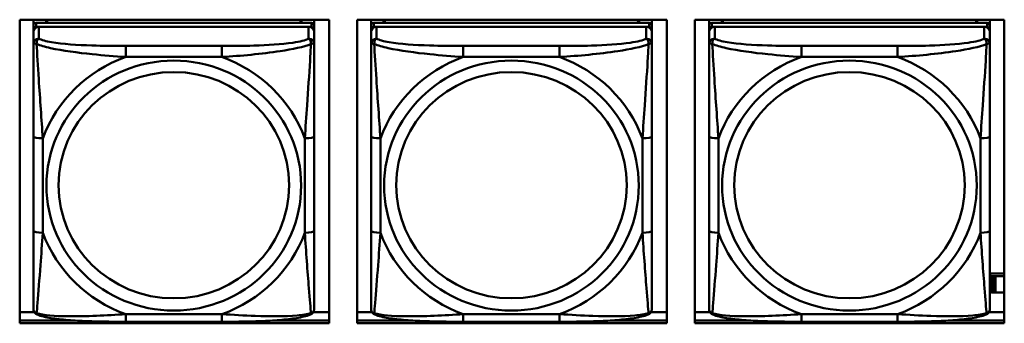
# Model space of a CAD drawing. Header units: inches. Extents: x 2.9 to 75, y -2.3 to 43.7.
# Tile 62 of 155: x 46 to 48.1, y 12.6 to 13.2. Entities that reach past the tile are written whole.
import ezdxf

# ---------------------------------------------------------------- set-up
doc = ezdxf.new("R2010")
doc.units = ezdxf.units.IN
doc.header["$MEASUREMENT"] = 0
doc.layers.add('Visible Edges(ROSSANSI)', color=7, linetype='Continuous', lineweight=50)
doc.layers.add('Visible Tangent Edges(ROSSANSI)', color=7, linetype='Continuous', lineweight=50)

msp = doc.modelspace()

# ---------------------------------------------------------------- linework, layer by layer
at = {"layer": 'Visible Edges(ROSSANSI)'}
for p, q in [((46.0024, 12.5927), (46.0024, 13.2314)), ((46.0024, 13.2314), (46.653, 13.2314)), ((46.0312, 13.219), (46.0312, 13.2314)), ((46.0578, 13.2248), (46.0578, 13.2314)), ((46.0615, 13.2248), (46.0582, 13.2314)), ((46.5947, 13.2314), (46.5914, 13.2248)), ((46.5952, 13.2314), (46.5952, 13.2248)), ((46.6217, 13.2314), (46.6217, 13.219)), ((46.653, 13.2314), (46.653, 12.5927)), ((46.7124, 12.5927), (46.7124, 13.2314)), ((46.7124, 13.2314), (47.363, 13.2314)), ((46.7412, 13.219), (46.7412, 13.2314)), ((46.7678, 13.2248), (46.7678, 13.2314)), ((46.7715, 13.2248), (46.7682, 13.2314)), ((47.3047, 13.2314), (47.3014, 13.2248)), ((47.3052, 13.2314), (47.3052, 13.2248)), ((47.3317, 13.2314), (47.3317, 13.219)), ((47.363, 13.2314), (47.363, 12.5927)), ((47.4224, 12.5927), (47.4224, 13.2314)), ((47.4224, 13.2314), (48.073, 13.2314)), ((47.452, 13.219), (47.452, 13.2314)), ((47.4786, 13.2248), (47.4786, 13.2314)), ((47.4824, 13.2248), (47.4791, 13.2314)), ((48.0156, 13.2314), (48.0123, 13.2248)), ((48.016, 13.2314), (48.016, 13.2248)), ((48.0426, 13.2314), (48.0426, 13.219)), ((48.073, 13.2314), (48.073, 12.5927)), ((46.0312, 13.219), (46.0312, 13.2108)), ((46.0312, 13.205), (46.0312, 13.2108)), ((46.6158, 13.2248), (46.0371, 13.2248)), ((46.0371, 13.2166), (46.6158, 13.2166)), ((46.6099, 13.2166), (46.043, 13.2166)), ((46.6217, 13.2108), (46.6217, 13.219)), ((46.6217, 13.2108), (46.6217, 13.205)), ((46.7412, 13.219), (46.7412, 13.2108)), ((46.7412, 13.205), (46.7412, 13.2108)), ((47.3258, 13.2248), (46.7471, 13.2248)), ((46.7471, 13.2166), (47.3258, 13.2166)), ((47.3199, 13.2166), (46.753, 13.2166)), ((47.3317, 13.2108), (47.3317, 13.219)), ((47.3317, 13.2108), (47.3317, 13.205)), ((47.452, 13.219), (47.452, 13.2108)), ((47.452, 13.205), (47.452, 13.2108)), ((48.0367, 13.2248), (47.458, 13.2248)), ((47.458, 13.2166), (48.0367, 13.2166)), ((48.0308, 13.2166), (47.4639, 13.2166)), ((48.0426, 13.2108), (48.0426, 13.219)), ((48.0426, 13.2108), (48.0426, 13.205)), ((46.0312, 13.205), (46.0312, 13.18)), ((46.6217, 13.18), (46.6217, 13.205)), ((46.7412, 13.205), (46.7412, 13.18)), ((47.3317, 13.18), (47.3317, 13.205)), ((47.452, 13.205), (47.452, 13.18)), ((48.0426, 13.18), (48.0426, 13.205)), ((46.0312, 12.9856), (46.0312, 12.787)), ((46.6217, 12.787), (46.6217, 12.9856)), ((46.7412, 12.9856), (46.7412, 12.787)), ((47.3317, 12.787), (47.3317, 12.9856)), ((47.452, 12.9856), (47.452, 12.787)), ((48.0426, 12.787), (48.0426, 12.9856)), ((48.073, 12.6973), (48.0426, 12.6973)), ((48.0466, 12.692), (48.0426, 12.6936)), ((48.0466, 12.692), (48.0506, 12.692)), ((48.0466, 12.6576), (48.0466, 12.692)), ((48.0506, 12.692), (48.0506, 12.6922)), ((48.0506, 12.6922), (48.0546, 12.6922)), ((48.0506, 12.6576), (48.0506, 12.692)), ((48.0546, 12.6922), (48.0546, 12.692)), ((48.0546, 12.692), (48.0546, 12.6576)), ((48.0546, 12.692), (48.073, 12.692)), ((48.0426, 12.6592), (48.0466, 12.6576)), ((48.0506, 12.6576), (48.0466, 12.6576)), ((48.0546, 12.6578), (48.0506, 12.6578)), ((48.073, 12.6576), (48.0546, 12.6576)), ((46.0024, 12.6165), (46.0331, 12.6165)), ((46.6199, 12.6165), (46.653, 12.6165)), ((46.7124, 12.6165), (46.7431, 12.6165)), ((47.3299, 12.6165), (47.363, 12.6165)), ((47.4224, 12.6165), (47.4539, 12.6165)), ((48.0407, 12.6165), (48.073, 12.6165)), ((46.0024, 12.5988), (46.1151, 12.5988)), ((46.1151, 12.5988), (46.0024, 12.5988)), ((46.653, 12.5927), (46.0024, 12.5927)), ((46.4276, 12.596), (46.2253, 12.596)), ((46.5378, 12.5988), (46.653, 12.5988)), ((46.653, 12.5988), (46.5378, 12.5988)), ((46.7124, 12.5988), (46.8251, 12.5988)), ((46.8251, 12.5988), (46.7124, 12.5988)), ((47.363, 12.5927), (46.7124, 12.5927)), ((47.1376, 12.596), (46.9353, 12.596)), ((47.2478, 12.5988), (47.363, 12.5988)), ((47.363, 12.5988), (47.2478, 12.5988)), ((47.4224, 12.5988), (47.536, 12.5988)), ((47.536, 12.5988), (47.4224, 12.5988)), ((48.073, 12.5927), (47.4224, 12.5927)), ((47.8485, 12.596), (47.6462, 12.596)), ((47.9587, 12.5988), (48.073, 12.5988)), ((48.073, 12.5988), (47.9587, 12.5988))]:
    msp.add_line(p, q, dxfattribs=at)
for centre, major_axis, start_param, end_param in [((46.0371, 13.219), (-0.00591, 0), 4.712389, 6.283185), ((46.0371, 13.2108), (-0.00591, 0), 4.712389, 6.283185), ((46.043, 13.205), (-0.0118, 0), 4.712389, 6.283185), ((46.6099, 13.205), (0.0118, 0), 0, 1.570796), ((46.6158, 13.219), (0.00591, 0), 0, 1.570796), ((46.6158, 13.2108), (0.00591, 0), 0, 1.570796), ((46.7471, 13.219), (-0.00591, 0), 4.712389, 6.283185), ((46.7471, 13.2108), (-0.00591, 0), 4.712389, 6.283185), ((46.753, 13.205), (-0.0118, 0), 4.712389, 6.283185), ((47.3199, 13.205), (0.0118, 0), 0, 1.570796), ((47.3258, 13.219), (0.00591, 0), 0, 1.570796), ((47.3258, 13.2108), (0.00591, 0), 0, 1.570796), ((47.458, 13.219), (-0.00591, 0), 4.712389, 6.283185), ((47.458, 13.2108), (-0.00591, 0), 4.712389, 6.283185), ((47.4639, 13.205), (-0.0118, 0), 4.712389, 6.283185), ((48.0308, 13.205), (0.0118, 0), 0, 1.570796), ((48.0367, 13.219), (0.00591, 0), 0, 1.570796), ((48.0367, 13.2108), (0.00591, 0), 0, 1.570796)]:
    msp.add_ellipse(centre, major_axis=major_axis, ratio=0.981793, start_param=start_param, end_param=end_param, dxfattribs=at)
for points, knots in [([(46.0312, 13.18), (46.0312, 13.1709), (46.0312, 13.1557), (46.0312, 13.1385), (46.0312, 13.1121), (46.0312, 13.0818), (46.0312, 13.0524), (46.0312, 13.03), (46.0312, 13.0076), (46.0312, 12.9856)], [-0.7968224, -0.7968224, -0.7968224, -0.7968224, -0.6514613, -0.6514613, -0.6514613, -0.427691, -0.427691, -0.427691, -0.2569517, -0.2569517, -0.2569517, -0.2569517]), ([(46.6217, 12.9856), (46.6217, 13.0088), (46.6217, 13.0325), (46.6217, 13.0562), (46.6217, 13.0873), (46.6217, 13.1196), (46.6217, 13.1464), (46.6217, 13.1603), (46.6217, 13.1723), (46.6217, 13.18)], [0.2569537, 0.2569537, 0.2569537, 0.2569537, 0.4371919, 0.4371919, 0.4371919, 0.6739428, 0.6739428, 0.6739428, 0.7963818, 0.7963818, 0.7963818, 0.7963818]), ([(46.7412, 13.18), (46.7412, 13.1709), (46.7412, 13.1557), (46.7412, 13.1385), (46.7412, 13.1121), (46.7412, 13.0818), (46.7412, 13.0524), (46.7412, 13.03), (46.7412, 13.0076), (46.7412, 12.9856)], [-0.7968224, -0.7968224, -0.7968224, -0.7968224, -0.6514613, -0.6514613, -0.6514613, -0.427691, -0.427691, -0.427691, -0.2569517, -0.2569517, -0.2569517, -0.2569517]), ([(47.3317, 12.9856), (47.3317, 13.0088), (47.3317, 13.0325), (47.3317, 13.0562), (47.3317, 13.0873), (47.3317, 13.1196), (47.3317, 13.1464), (47.3317, 13.1603), (47.3317, 13.1723), (47.3317, 13.18)], [0.2569537, 0.2569537, 0.2569537, 0.2569537, 0.4371919, 0.4371919, 0.4371919, 0.6739428, 0.6739428, 0.6739428, 0.7963818, 0.7963818, 0.7963818, 0.7963818]), ([(47.452, 13.18), (47.452, 13.1709), (47.452, 13.1557), (47.452, 13.1385), (47.452, 13.1121), (47.452, 13.0818), (47.452, 13.0524), (47.452, 13.03), (47.452, 13.0076), (47.452, 12.9856)], [-0.7968224, -0.7968224, -0.7968224, -0.7968224, -0.6514613, -0.6514613, -0.6514613, -0.427691, -0.427691, -0.427691, -0.2569517, -0.2569517, -0.2569517, -0.2569517]), ([(48.0426, 12.9856), (48.0426, 13.0088), (48.0426, 13.0325), (48.0426, 13.0562), (48.0426, 13.0873), (48.0426, 13.1196), (48.0426, 13.1464), (48.0426, 13.1603), (48.0426, 13.1723), (48.0426, 13.18)], [0.2569537, 0.2569537, 0.2569537, 0.2569537, 0.4371919, 0.4371919, 0.4371919, 0.6739428, 0.6739428, 0.6739428, 0.7963818, 0.7963818, 0.7963818, 0.7963818]), ([(46.0312, 12.787), (46.0312, 12.7637), (46.0312, 12.7404), (46.0312, 12.7182), (46.0312, 12.689), (46.0312, 12.6607), (46.0312, 12.6419), (46.0312, 12.6321), (46.0312, 12.6253), (46.0312, 12.6234)], [0.2569537, 0.2569537, 0.2569537, 0.2569537, 0.4371919, 0.4371919, 0.4371919, 0.6739428, 0.6739428, 0.6739428, 0.7963818, 0.7963818, 0.7963818, 0.7963818]), ([(46.6217, 12.6234), (46.6217, 12.6256), (46.6217, 12.6348), (46.6217, 12.6476), (46.6217, 12.6672), (46.6217, 12.694), (46.6217, 12.7217), (46.6217, 12.7429), (46.6217, 12.765), (46.6217, 12.787)], [-0.7968224, -0.7968224, -0.7968224, -0.7968224, -0.6514613, -0.6514613, -0.6514613, -0.427691, -0.427691, -0.427691, -0.2569517, -0.2569517, -0.2569517, -0.2569517]), ([(46.7412, 12.787), (46.7412, 12.7637), (46.7412, 12.7404), (46.7412, 12.7182), (46.7412, 12.689), (46.7412, 12.6607), (46.7412, 12.6419), (46.7412, 12.6321), (46.7412, 12.6253), (46.7412, 12.6234)], [0.2569537, 0.2569537, 0.2569537, 0.2569537, 0.4371919, 0.4371919, 0.4371919, 0.6739428, 0.6739428, 0.6739428, 0.7963818, 0.7963818, 0.7963818, 0.7963818]), ([(47.3317, 12.6234), (47.3317, 12.6256), (47.3317, 12.6348), (47.3317, 12.6476), (47.3317, 12.6672), (47.3317, 12.694), (47.3317, 12.7217), (47.3317, 12.7429), (47.3317, 12.765), (47.3317, 12.787)], [-0.7968224, -0.7968224, -0.7968224, -0.7968224, -0.6514613, -0.6514613, -0.6514613, -0.427691, -0.427691, -0.427691, -0.2569517, -0.2569517, -0.2569517, -0.2569517]), ([(47.452, 12.787), (47.452, 12.7637), (47.452, 12.7404), (47.452, 12.7182), (47.452, 12.689), (47.452, 12.6607), (47.452, 12.6419), (47.452, 12.6321), (47.452, 12.6253), (47.452, 12.6234)], [0.2569537, 0.2569537, 0.2569537, 0.2569537, 0.4371919, 0.4371919, 0.4371919, 0.6739428, 0.6739428, 0.6739428, 0.7963818, 0.7963818, 0.7963818, 0.7963818]), ([(48.0426, 12.6234), (48.0426, 12.6256), (48.0426, 12.6348), (48.0426, 12.6476), (48.0426, 12.6672), (48.0426, 12.694), (48.0426, 12.7217), (48.0426, 12.7429), (48.0426, 12.765), (48.0426, 12.787)], [-0.7968224, -0.7968224, -0.7968224, -0.7968224, -0.6514613, -0.6514613, -0.6514613, -0.427691, -0.427691, -0.427691, -0.2569517, -0.2569517, -0.2569517, -0.2569517]), ([(46.0392, 12.6111), (46.0382, 12.6116), (46.0371, 12.6122), (46.0351, 12.6138), (46.0342, 12.6147), (46.0329, 12.6166), (46.0324, 12.6176), (46.0317, 12.6195), (46.0315, 12.6204), (46.0312, 12.622), (46.0312, 12.6228), (46.0312, 12.6234)], [0.02510739, 0.02510739, 0.02510739, 0.02510739, 0.03073999, 0.03073999, 0.03637259, 0.03637259, 0.0420052, 0.0420052, 0.0476378, 0.0476378, 0.0532704, 0.0532704, 0.0532704, 0.0532704]), ([(46.2253, 12.596), (46.2118, 12.596), (46.1981, 12.5961), (46.1708, 12.5964), (46.1572, 12.5968), (46.1304, 12.5978), (46.1171, 12.5986), (46.0914, 12.6007), (46.0792, 12.602), (46.0571, 12.6056), (46.0477, 12.6076), (46.0392, 12.6111)], [0.2569517, 0.2569517, 0.2569517, 0.2569517, 0.3597049, 0.3597049, 0.4624581, 0.4624581, 0.5652112, 0.5652112, 0.6679644, 0.6679644, 0.7707176, 0.7707176, 0.7707176, 0.7707176]), ([(46.6137, 12.6111), (46.6053, 12.6077), (46.5958, 12.6056), (46.5737, 12.602), (46.5615, 12.6007), (46.5358, 12.5986), (46.5225, 12.5978), (46.4957, 12.5968), (46.4821, 12.5964), (46.4548, 12.5961), (46.4411, 12.596), (46.4276, 12.596)], [-0.7703505, -0.7703505, -0.7703505, -0.7703505, -0.6676711, -0.6676711, -0.5649918, -0.5649918, -0.4623124, -0.4623124, -0.3596331, -0.3596331, -0.2569537, -0.2569537, -0.2569537, -0.2569537]), ([(46.6137, 12.6111), (46.6148, 12.6116), (46.6158, 12.6122), (46.6178, 12.6138), (46.6187, 12.6147), (46.62, 12.6166), (46.6205, 12.6176), (46.6212, 12.6195), (46.6214, 12.6204), (46.6217, 12.622), (46.6217, 12.6228), (46.6217, 12.6234)], [0.02510739, 0.02510739, 0.02510739, 0.02510739, 0.03073999, 0.03073999, 0.03637259, 0.03637259, 0.0420052, 0.0420052, 0.0476378, 0.0476378, 0.0532704, 0.0532704, 0.0532704, 0.0532704]), ([(46.7492, 12.6111), (46.7482, 12.6116), (46.7471, 12.6122), (46.7451, 12.6138), (46.7442, 12.6147), (46.7429, 12.6166), (46.7424, 12.6176), (46.7417, 12.6195), (46.7415, 12.6204), (46.7412, 12.622), (46.7412, 12.6228), (46.7412, 12.6234)], [0.02510739, 0.02510739, 0.02510739, 0.02510739, 0.03073999, 0.03073999, 0.03637259, 0.03637259, 0.0420052, 0.0420052, 0.0476378, 0.0476378, 0.0532704, 0.0532704, 0.0532704, 0.0532704]), ([(46.9353, 12.596), (46.9218, 12.596), (46.9081, 12.5961), (46.8808, 12.5964), (46.8672, 12.5968), (46.8404, 12.5978), (46.8271, 12.5986), (46.8014, 12.6007), (46.7892, 12.602), (46.7671, 12.6056), (46.7577, 12.6076), (46.7492, 12.6111)], [0.2569517, 0.2569517, 0.2569517, 0.2569517, 0.3597049, 0.3597049, 0.4624581, 0.4624581, 0.5652112, 0.5652112, 0.6679644, 0.6679644, 0.7707176, 0.7707176, 0.7707176, 0.7707176]), ([(47.3237, 12.6111), (47.3153, 12.6077), (47.3058, 12.6056), (47.2837, 12.602), (47.2715, 12.6007), (47.2458, 12.5986), (47.2325, 12.5978), (47.2057, 12.5968), (47.1921, 12.5964), (47.1648, 12.5961), (47.1511, 12.596), (47.1376, 12.596)], [-0.7703505, -0.7703505, -0.7703505, -0.7703505, -0.6676711, -0.6676711, -0.5649918, -0.5649918, -0.4623124, -0.4623124, -0.3596331, -0.3596331, -0.2569537, -0.2569537, -0.2569537, -0.2569537]), ([(47.3237, 12.6111), (47.3248, 12.6116), (47.3258, 12.6122), (47.3278, 12.6138), (47.3287, 12.6147), (47.33, 12.6166), (47.3305, 12.6176), (47.3312, 12.6195), (47.3314, 12.6204), (47.3317, 12.622), (47.3317, 12.6228), (47.3317, 12.6234)], [0.02510739, 0.02510739, 0.02510739, 0.02510739, 0.03073999, 0.03073999, 0.03637259, 0.03637259, 0.0420052, 0.0420052, 0.0476378, 0.0476378, 0.0532704, 0.0532704, 0.0532704, 0.0532704]), ([(47.4601, 12.6111), (47.459, 12.6116), (47.4579, 12.6122), (47.456, 12.6138), (47.4551, 12.6147), (47.4537, 12.6166), (47.4532, 12.6176), (47.4525, 12.6195), (47.4523, 12.6204), (47.4521, 12.622), (47.452, 12.6228), (47.452, 12.6234)], [0.02510739, 0.02510739, 0.02510739, 0.02510739, 0.03073999, 0.03073999, 0.03637259, 0.03637259, 0.0420052, 0.0420052, 0.0476378, 0.0476378, 0.0532704, 0.0532704, 0.0532704, 0.0532704]), ([(47.6462, 12.596), (47.6326, 12.596), (47.619, 12.5961), (47.5917, 12.5964), (47.5781, 12.5968), (47.5512, 12.5978), (47.5379, 12.5986), (47.5123, 12.6007), (47.5001, 12.602), (47.478, 12.6056), (47.4685, 12.6076), (47.4601, 12.6111)], [0.2569517, 0.2569517, 0.2569517, 0.2569517, 0.3597049, 0.3597049, 0.4624581, 0.4624581, 0.5652112, 0.5652112, 0.6679644, 0.6679644, 0.7707176, 0.7707176, 0.7707176, 0.7707176]), ([(48.0346, 12.6111), (48.0261, 12.6077), (48.0166, 12.6056), (47.9946, 12.602), (47.9824, 12.6007), (47.9567, 12.5986), (47.9434, 12.5978), (47.9166, 12.5968), (47.903, 12.5964), (47.8757, 12.5961), (47.862, 12.596), (47.8485, 12.596)], [-0.7703505, -0.7703505, -0.7703505, -0.7703505, -0.6676711, -0.6676711, -0.5649918, -0.5649918, -0.4623124, -0.4623124, -0.3596331, -0.3596331, -0.2569537, -0.2569537, -0.2569537, -0.2569537]), ([(48.0346, 12.6111), (48.0356, 12.6116), (48.0367, 12.6122), (48.0387, 12.6138), (48.0395, 12.6147), (48.0409, 12.6166), (48.0414, 12.6176), (48.0421, 12.6195), (48.0423, 12.6204), (48.0426, 12.622), (48.0426, 12.6228), (48.0426, 12.6234)], [0.02510739, 0.02510739, 0.02510739, 0.02510739, 0.03073999, 0.03073999, 0.03637259, 0.03637259, 0.0420052, 0.0420052, 0.0476378, 0.0476378, 0.0532704, 0.0532704, 0.0532704, 0.0532704])]:
    msp.add_open_spline(points, degree=3, knots=knots, dxfattribs=at)
at = {"layer": 'Visible Tangent Edges(ROSSANSI)'}
for p, q in [((46.0371, 13.2166), (46.0371, 13.2248)), ((46.043, 13.1916), (46.043, 13.2166)), ((46.6099, 13.2166), (46.6099, 13.1916)), ((46.6158, 13.2248), (46.6158, 13.2166)), ((46.7471, 13.2166), (46.7471, 13.2248)), ((46.753, 13.1916), (46.753, 13.2166)), ((47.3199, 13.2166), (47.3199, 13.1916)), ((47.3258, 13.2248), (47.3258, 13.2166)), ((47.458, 13.2166), (47.458, 13.2248)), ((47.4639, 13.1916), (47.4639, 13.2166)), ((48.0308, 13.2166), (48.0308, 13.1916)), ((48.0367, 13.2248), (48.0367, 13.2166)), ((46.2253, 13.1762), (46.2253, 13.1531)), ((46.4276, 13.1762), (46.2253, 13.1762)), ((46.4276, 13.1762), (46.4276, 13.1531)), ((46.9353, 13.1762), (46.9353, 13.1531)), ((47.1376, 13.1762), (46.9353, 13.1762)), ((47.1376, 13.1762), (47.1376, 13.1531)), ((47.6462, 13.1762), (47.6462, 13.1531)), ((47.8485, 13.1762), (47.6462, 13.1762)), ((47.8485, 13.1762), (47.8485, 13.1531)), ((46.2253, 13.1531), (46.4276, 13.1531)), ((46.9353, 13.1531), (47.1376, 13.1531)), ((47.6462, 13.1531), (47.8485, 13.1531)), ((46.0509, 12.7832), (46.0509, 12.9818)), ((46.6021, 12.9818), (46.6021, 12.7832)), ((46.7609, 12.7832), (46.7609, 12.9818)), ((47.3121, 12.9818), (47.3121, 12.7832)), ((47.4717, 12.7832), (47.4717, 12.9818)), ((48.0229, 12.9818), (48.0229, 12.7832)), ((46.4276, 12.612), (46.2253, 12.612)), ((46.2253, 12.596), (46.2253, 12.612)), ((46.4276, 12.596), (46.4276, 12.612)), ((47.1376, 12.612), (46.9353, 12.612)), ((46.9353, 12.596), (46.9353, 12.612)), ((47.1376, 12.596), (47.1376, 12.612)), ((47.8485, 12.612), (47.6462, 12.612)), ((47.6462, 12.596), (47.6462, 12.612)), ((47.8485, 12.596), (47.8485, 12.612))]:
    msp.add_line(p, q, dxfattribs=at)
for centre, major_axis, ratio, start_param, end_param in [((46.043, 13.18), (-0.0118, 0), 0.981793, 4.712389, 6.283185), ((46.6099, 13.18), (0.0118, 0), 0.981793, 0, 1.570796), ((46.753, 13.18), (-0.0118, 0), 0.981793, 4.712389, 6.283185), ((47.3199, 13.18), (0.0118, 0), 0.981793, 0, 1.570796), ((47.4639, 13.18), (-0.0118, 0), 0.981793, 4.712389, 6.283185), ((48.0308, 13.18), (0.0118, 0), 0.981793, 0, 1.570796), ((46.3265, 12.8825), (-0.2936, 0), 0.981793, 5.064156, 5.931419), ((46.3265, 12.8825), (0.2936, 0), 0.981793, 0.351767, 1.21903), ((47.0365, 12.8825), (-0.2936, 0), 0.981793, 5.064156, 5.931419), ((47.0365, 12.8825), (0.2936, 0), 0.981793, 0.351767, 1.21903), ((47.7473, 12.8825), (-0.2936, 0), 0.981793, 5.064156, 5.931419), ((47.7473, 12.8825), (0.2936, 0), 0.981793, 0.351767, 1.21903), ((46.0509, 12.9856), (-0.0197, 0), 0.189952, 0, 1.570796), ((46.6021, 12.9856), (0.0197, 0), 0.189952, 4.712389, 6.283185), ((46.7609, 12.9856), (-0.0197, 0), 0.189952, 0, 1.570796), ((47.3121, 12.9856), (0.0197, 0), 0.189952, 4.712389, 6.283185), ((47.4717, 12.9856), (-0.0197, 0), 0.189952, 0, 1.570796), ((48.0229, 12.9856), (0.0197, 0), 0.189952, 4.712389, 6.283185), ((46.0509, 12.787), (-0.0197, 0), 0.189952, 0, 1.570796), ((46.3265, 12.8825), (-0.2936, 0), 0.981793, 0.351767, 1.21903), ((46.3265, 12.8825), (0.2936, 0), 0.981793, 5.064156, 5.931419), ((46.6021, 12.787), (0.0197, 0), 0.189952, 4.712389, 6.283185), ((46.7609, 12.787), (-0.0197, 0), 0.189952, 0, 1.570796), ((47.0365, 12.8825), (-0.2936, 0), 0.981793, 0.351767, 1.21903), ((47.0365, 12.8825), (0.2936, 0), 0.981793, 5.064156, 5.931419), ((47.3121, 12.787), (0.0197, 0), 0.189952, 4.712389, 6.283185), ((47.4717, 12.787), (-0.0197, 0), 0.189952, 0, 1.570796), ((47.7473, 12.8825), (-0.2936, 0), 0.981793, 0.351767, 1.21903), ((47.7473, 12.8825), (0.2936, 0), 0.981793, 5.064156, 5.931419), ((48.0229, 12.787), (0.0197, 0), 0.189952, 4.712389, 6.283185)]:
    msp.add_ellipse(centre, major_axis=major_axis, ratio=ratio, start_param=start_param, end_param=end_param, dxfattribs=at)
for centre, major_axis in [((46.3265, 12.8825), (-0.2678, 0)), ((47.0365, 12.8825), (-0.2678, 0)), ((47.7473, 12.8825), (-0.2678, 0)), ((46.3265, 12.8833), (-0.2424, 0)), ((47.0365, 12.8833), (-0.2424, 0)), ((47.7473, 12.8833), (-0.2424, 0))]:
    msp.add_ellipse(centre, major_axis=major_axis, ratio=0.981793, dxfattribs=at)
for points, knots in [([(46.038, 13.1801), (46.038, 13.1812), (46.0381, 13.1823), (46.0383, 13.1843), (46.0385, 13.1853), (46.0389, 13.1867), (46.0391, 13.1872), (46.0395, 13.1879), (46.0396, 13.1881), (46.0399, 13.1887), (46.0401, 13.189), (46.0407, 13.1898), (46.0411, 13.1902), (46.042, 13.191), (46.0425, 13.1914), (46.043, 13.1916)], [-0.00023197, -0.00023197, -0.00023197, -0.00023197, 0.00913095, 0.00913095, 0.01983142, 0.01983142, 0.02651922, 0.02651922, 0.02986312, 0.02986312, 0.03521335, 0.03521335, 0.04377373, 0.04377373, 0.0532704, 0.0532704, 0.0532704, 0.0532704]), ([(46.2253, 13.1762), (46.2017, 13.1762), (46.1777, 13.1763), (46.1543, 13.1771), (46.1236, 13.1781), (46.0927, 13.1801), (46.0695, 13.184), (46.0575, 13.1861), (46.0479, 13.1887), (46.043, 13.1916)], [0.2569537, 0.2569537, 0.2569537, 0.2569537, 0.4371919, 0.4371919, 0.4371919, 0.6739428, 0.6739428, 0.6739428, 0.7963818, 0.7963818, 0.7963818, 0.7963818]), ([(46.6099, 13.1916), (46.6042, 13.1882), (46.5917, 13.1852), (46.5765, 13.1829), (46.5531, 13.1795), (46.5239, 13.1778), (46.4949, 13.177), (46.4727, 13.1763), (46.45, 13.1762), (46.4276, 13.1762)], [-0.7968224, -0.7968224, -0.7968224, -0.7968224, -0.6514613, -0.6514613, -0.6514613, -0.427691, -0.427691, -0.427691, -0.2569517, -0.2569517, -0.2569517, -0.2569517]), ([(46.6099, 13.1916), (46.6105, 13.1914), (46.611, 13.191), (46.6118, 13.1902), (46.6122, 13.1898), (46.6128, 13.189), (46.613, 13.1887), (46.6133, 13.1881), (46.6135, 13.1879), (46.6138, 13.1872), (46.614, 13.1867), (46.6144, 13.1853), (46.6146, 13.1843), (46.6149, 13.1823), (46.6149, 13.1812), (46.6149, 13.1801)], [-0.0532704, -0.0532704, -0.0532704, -0.0532704, -0.04377373, -0.04377373, -0.03521335, -0.03521335, -0.02986312, -0.02986312, -0.02651922, -0.02651922, -0.01983142, -0.01983142, -0.00913095, -0.00913095, 0.00023197, 0.00023197, 0.00023197, 0.00023197]), ([(46.748, 13.1801), (46.748, 13.1812), (46.7481, 13.1823), (46.7483, 13.1843), (46.7485, 13.1853), (46.7489, 13.1867), (46.7491, 13.1872), (46.7495, 13.1879), (46.7496, 13.1881), (46.7499, 13.1887), (46.7501, 13.189), (46.7507, 13.1898), (46.7511, 13.1902), (46.752, 13.191), (46.7525, 13.1914), (46.753, 13.1916)], [-0.00023197, -0.00023197, -0.00023197, -0.00023197, 0.00913095, 0.00913095, 0.01983142, 0.01983142, 0.02651922, 0.02651922, 0.02986312, 0.02986312, 0.03521335, 0.03521335, 0.04377373, 0.04377373, 0.0532704, 0.0532704, 0.0532704, 0.0532704]), ([(46.9353, 13.1762), (46.9117, 13.1762), (46.8877, 13.1763), (46.8643, 13.1771), (46.8336, 13.1781), (46.8027, 13.1801), (46.7795, 13.184), (46.7675, 13.1861), (46.7579, 13.1887), (46.753, 13.1916)], [0.2569537, 0.2569537, 0.2569537, 0.2569537, 0.4371919, 0.4371919, 0.4371919, 0.6739428, 0.6739428, 0.6739428, 0.7963818, 0.7963818, 0.7963818, 0.7963818]), ([(47.3199, 13.1916), (47.3142, 13.1882), (47.3017, 13.1852), (47.2865, 13.1829), (47.2631, 13.1795), (47.2339, 13.1778), (47.2049, 13.177), (47.1827, 13.1763), (47.16, 13.1762), (47.1376, 13.1762)], [-0.7968224, -0.7968224, -0.7968224, -0.7968224, -0.6514613, -0.6514613, -0.6514613, -0.427691, -0.427691, -0.427691, -0.2569517, -0.2569517, -0.2569517, -0.2569517]), ([(47.3199, 13.1916), (47.3205, 13.1914), (47.321, 13.191), (47.3218, 13.1902), (47.3222, 13.1898), (47.3228, 13.189), (47.323, 13.1887), (47.3233, 13.1881), (47.3235, 13.1879), (47.3238, 13.1872), (47.324, 13.1867), (47.3244, 13.1853), (47.3246, 13.1843), (47.3249, 13.1823), (47.3249, 13.1812), (47.3249, 13.1801)], [-0.0532704, -0.0532704, -0.0532704, -0.0532704, -0.04377373, -0.04377373, -0.03521335, -0.03521335, -0.02986312, -0.02986312, -0.02651922, -0.02651922, -0.01983142, -0.01983142, -0.00913095, -0.00913095, 0.00023197, 0.00023197, 0.00023197, 0.00023197]), ([(47.4589, 13.1801), (47.4589, 13.1812), (47.4589, 13.1823), (47.4592, 13.1843), (47.4594, 13.1853), (47.4598, 13.1867), (47.46, 13.1872), (47.4603, 13.1879), (47.4604, 13.1881), (47.4608, 13.1887), (47.461, 13.189), (47.4615, 13.1898), (47.4619, 13.1902), (47.4628, 13.191), (47.4633, 13.1914), (47.4639, 13.1916)], [-0.00023197, -0.00023197, -0.00023197, -0.00023197, 0.00913095, 0.00913095, 0.01983142, 0.01983142, 0.02651922, 0.02651922, 0.02986312, 0.02986312, 0.03521335, 0.03521335, 0.04377373, 0.04377373, 0.0532704, 0.0532704, 0.0532704, 0.0532704]), ([(47.6462, 13.1762), (47.6225, 13.1762), (47.5985, 13.1763), (47.5752, 13.1771), (47.5445, 13.1781), (47.5136, 13.1801), (47.4904, 13.184), (47.4783, 13.1861), (47.4687, 13.1887), (47.4639, 13.1916)], [0.2569537, 0.2569537, 0.2569537, 0.2569537, 0.4371919, 0.4371919, 0.4371919, 0.6739428, 0.6739428, 0.6739428, 0.7963818, 0.7963818, 0.7963818, 0.7963818]), ([(48.0308, 13.1916), (48.0251, 13.1882), (48.0126, 13.1852), (47.9973, 13.1829), (47.9739, 13.1795), (47.9448, 13.1778), (47.9157, 13.177), (47.8935, 13.1763), (47.8709, 13.1762), (47.8485, 13.1762)], [-0.7968224, -0.7968224, -0.7968224, -0.7968224, -0.6514613, -0.6514613, -0.6514613, -0.427691, -0.427691, -0.427691, -0.2569517, -0.2569517, -0.2569517, -0.2569517]), ([(48.0308, 13.1916), (48.0313, 13.1914), (48.0318, 13.191), (48.0327, 13.1902), (48.0331, 13.1898), (48.0337, 13.189), (48.0339, 13.1887), (48.0342, 13.1881), (48.0343, 13.1879), (48.0346, 13.1872), (48.0348, 13.1867), (48.0353, 13.1853), (48.0355, 13.1843), (48.0357, 13.1823), (48.0358, 13.1812), (48.0357, 13.1801)], [-0.0532704, -0.0532704, -0.0532704, -0.0532704, -0.04377373, -0.04377373, -0.03521335, -0.03521335, -0.02986312, -0.02986312, -0.02651922, -0.02651922, -0.01983142, -0.01983142, -0.00913095, -0.00913095, 0.00023197, 0.00023197, 0.00023197, 0.00023197]), ([(46.0312, 13.18), (46.0312, 13.1803), (46.0313, 13.1805), (46.0315, 13.1809), (46.0317, 13.181), (46.0321, 13.1811), (46.0322, 13.1812), (46.0326, 13.1812), (46.0327, 13.1812), (46.0331, 13.1813), (46.0334, 13.1813), (46.0343, 13.1812), (46.035, 13.181), (46.0364, 13.1807), (46.0372, 13.1804), (46.038, 13.1801)], [-0.0532704, -0.0532704, -0.0532704, -0.0532704, -0.04377373, -0.04377373, -0.03521335, -0.03521335, -0.02986312, -0.02986312, -0.02651922, -0.02651922, -0.01983142, -0.01983142, -0.00913095, -0.00913095, 0.00023197, 0.00023197, 0.00023197, 0.00023197]), ([(46.038, 13.1801), (46.0457, 13.1772), (46.0557, 13.1743), (46.0927, 13.1661), (46.1245, 13.1619), (46.1787, 13.1563), (46.2019, 13.1544), (46.2253, 13.1531)], [-0.7478145, -0.7478145, -0.7478145, -0.7478145, -0.6493253, -0.6493253, -0.427691, -0.427691, -0.2569537, -0.2569537, -0.2569537, -0.2569537]), ([(46.0509, 12.9818), (46.0485, 13.0215), (46.0452, 13.0637), (46.0406, 13.1337), (46.039, 13.1612), (46.038, 13.1801)], [0.2569517, 0.2569517, 0.2569517, 0.2569517, 0.5559983, 0.5559983, 0.7482818, 0.7482818, 0.7482818, 0.7482818]), ([(46.4276, 13.1531), (46.4681, 13.1554), (46.5105, 13.1592), (46.5761, 13.1693), (46.6005, 13.1743), (46.6149, 13.1801)], [0.2569517, 0.2569517, 0.2569517, 0.2569517, 0.5559983, 0.5559983, 0.7482818, 0.7482818, 0.7482818, 0.7482818]), ([(46.6149, 13.1801), (46.6144, 13.1702), (46.6137, 13.1581), (46.6113, 13.116), (46.609, 13.0828), (46.6051, 13.0278), (46.6035, 13.0047), (46.6021, 12.9818)], [-0.7478145, -0.7478145, -0.7478145, -0.7478145, -0.6493253, -0.6493253, -0.427691, -0.427691, -0.2569537, -0.2569537, -0.2569537, -0.2569537]), ([(46.6149, 13.1801), (46.6157, 13.1804), (46.6165, 13.1807), (46.6179, 13.181), (46.6186, 13.1812), (46.6195, 13.1813), (46.6198, 13.1813), (46.6202, 13.1812), (46.6204, 13.1812), (46.6207, 13.1812), (46.6209, 13.1811), (46.6212, 13.181), (46.6214, 13.1809), (46.6217, 13.1805), (46.6217, 13.1803), (46.6217, 13.18)], [-0.00023197, -0.00023197, -0.00023197, -0.00023197, 0.00913095, 0.00913095, 0.01983142, 0.01983142, 0.02651922, 0.02651922, 0.02986312, 0.02986312, 0.03521335, 0.03521335, 0.04377373, 0.04377373, 0.0532704, 0.0532704, 0.0532704, 0.0532704]), ([(46.7412, 13.18), (46.7412, 13.1803), (46.7413, 13.1805), (46.7415, 13.1809), (46.7417, 13.181), (46.7421, 13.1811), (46.7422, 13.1812), (46.7426, 13.1812), (46.7427, 13.1812), (46.7431, 13.1813), (46.7434, 13.1813), (46.7443, 13.1812), (46.745, 13.181), (46.7464, 13.1807), (46.7472, 13.1804), (46.748, 13.1801)], [-0.0532704, -0.0532704, -0.0532704, -0.0532704, -0.04377373, -0.04377373, -0.03521335, -0.03521335, -0.02986312, -0.02986312, -0.02651922, -0.02651922, -0.01983142, -0.01983142, -0.00913095, -0.00913095, 0.00023197, 0.00023197, 0.00023197, 0.00023197]), ([(46.748, 13.1801), (46.7557, 13.1772), (46.7657, 13.1743), (46.8027, 13.1661), (46.8345, 13.1619), (46.8887, 13.1563), (46.9119, 13.1544), (46.9353, 13.1531)], [-0.7478145, -0.7478145, -0.7478145, -0.7478145, -0.6493253, -0.6493253, -0.427691, -0.427691, -0.2569537, -0.2569537, -0.2569537, -0.2569537]), ([(46.7609, 12.9818), (46.7585, 13.0215), (46.7552, 13.0637), (46.7506, 13.1337), (46.749, 13.1612), (46.748, 13.1801)], [0.2569517, 0.2569517, 0.2569517, 0.2569517, 0.5559983, 0.5559983, 0.7482818, 0.7482818, 0.7482818, 0.7482818]), ([(47.1376, 13.1531), (47.1781, 13.1554), (47.2205, 13.1592), (47.2861, 13.1693), (47.3105, 13.1743), (47.3249, 13.1801)], [0.2569517, 0.2569517, 0.2569517, 0.2569517, 0.5559983, 0.5559983, 0.7482818, 0.7482818, 0.7482818, 0.7482818]), ([(47.3249, 13.1801), (47.3244, 13.1702), (47.3237, 13.1581), (47.3213, 13.116), (47.319, 13.0828), (47.3151, 13.0278), (47.3135, 13.0047), (47.3121, 12.9818)], [-0.7478145, -0.7478145, -0.7478145, -0.7478145, -0.6493253, -0.6493253, -0.427691, -0.427691, -0.2569537, -0.2569537, -0.2569537, -0.2569537]), ([(47.3249, 13.1801), (47.3257, 13.1804), (47.3265, 13.1807), (47.3279, 13.181), (47.3286, 13.1812), (47.3295, 13.1813), (47.3298, 13.1813), (47.3302, 13.1812), (47.3304, 13.1812), (47.3307, 13.1812), (47.3309, 13.1811), (47.3312, 13.181), (47.3314, 13.1809), (47.3317, 13.1805), (47.3317, 13.1803), (47.3317, 13.18)], [-0.00023197, -0.00023197, -0.00023197, -0.00023197, 0.00913095, 0.00913095, 0.01983142, 0.01983142, 0.02651922, 0.02651922, 0.02986312, 0.02986312, 0.03521335, 0.03521335, 0.04377373, 0.04377373, 0.0532704, 0.0532704, 0.0532704, 0.0532704]), ([(47.452, 13.18), (47.452, 13.1803), (47.4521, 13.1805), (47.4524, 13.1809), (47.4525, 13.181), (47.4529, 13.1811), (47.4531, 13.1812), (47.4534, 13.1812), (47.4535, 13.1812), (47.454, 13.1813), (47.4543, 13.1813), (47.4552, 13.1812), (47.4559, 13.181), (47.4573, 13.1807), (47.4581, 13.1804), (47.4589, 13.1801)], [-0.0532704, -0.0532704, -0.0532704, -0.0532704, -0.04377373, -0.04377373, -0.03521335, -0.03521335, -0.02986312, -0.02986312, -0.02651922, -0.02651922, -0.01983142, -0.01983142, -0.00913095, -0.00913095, 0.00023197, 0.00023197, 0.00023197, 0.00023197]), ([(47.4589, 13.1801), (47.4665, 13.1772), (47.4766, 13.1743), (47.5136, 13.1661), (47.5453, 13.1619), (47.5996, 13.1563), (47.6228, 13.1544), (47.6462, 13.1531)], [-0.7478145, -0.7478145, -0.7478145, -0.7478145, -0.6493253, -0.6493253, -0.427691, -0.427691, -0.2569537, -0.2569537, -0.2569537, -0.2569537]), ([(47.4717, 12.9818), (47.4693, 13.0215), (47.466, 13.0637), (47.4614, 13.1337), (47.4598, 13.1612), (47.4589, 13.1801)], [0.2569517, 0.2569517, 0.2569517, 0.2569517, 0.5559983, 0.5559983, 0.7482818, 0.7482818, 0.7482818, 0.7482818]), ([(47.8485, 13.1531), (47.8889, 13.1554), (47.9313, 13.1592), (47.997, 13.1693), (48.0214, 13.1743), (48.0357, 13.1801)], [0.2569517, 0.2569517, 0.2569517, 0.2569517, 0.5559983, 0.5559983, 0.7482818, 0.7482818, 0.7482818, 0.7482818]), ([(48.0357, 13.1801), (48.0353, 13.1702), (48.0346, 13.1581), (48.0321, 13.116), (48.0298, 13.0828), (48.026, 13.0278), (48.0243, 13.0047), (48.0229, 12.9818)], [-0.7478145, -0.7478145, -0.7478145, -0.7478145, -0.6493253, -0.6493253, -0.427691, -0.427691, -0.2569537, -0.2569537, -0.2569537, -0.2569537]), ([(48.0357, 13.1801), (48.0366, 13.1804), (48.0373, 13.1807), (48.0388, 13.181), (48.0394, 13.1812), (48.0404, 13.1813), (48.0407, 13.1813), (48.0411, 13.1812), (48.0412, 13.1812), (48.0415, 13.1812), (48.0417, 13.1811), (48.0421, 13.181), (48.0423, 13.1809), (48.0425, 13.1805), (48.0426, 13.1803), (48.0426, 13.18)], [-0.00023197, -0.00023197, -0.00023197, -0.00023197, 0.00913095, 0.00913095, 0.01983142, 0.01983142, 0.02651922, 0.02651922, 0.02986312, 0.02986312, 0.03521335, 0.03521335, 0.04377373, 0.04377373, 0.0532704, 0.0532704, 0.0532704, 0.0532704]), ([(46.038, 12.6138), (46.0385, 12.6188), (46.0392, 12.6264), (46.0417, 12.6571), (46.0439, 12.6862), (46.0478, 12.7377), (46.0495, 12.7602), (46.0509, 12.7832)], [-0.7478145, -0.7478145, -0.7478145, -0.7478145, -0.6493253, -0.6493253, -0.427691, -0.427691, -0.2569537, -0.2569537, -0.2569537, -0.2569537]), ([(46.6021, 12.7832), (46.6044, 12.7435), (46.6077, 12.7024), (46.6124, 12.6435), (46.614, 12.623), (46.6149, 12.6138)], [0.2569517, 0.2569517, 0.2569517, 0.2569517, 0.5559983, 0.5559983, 0.7482818, 0.7482818, 0.7482818, 0.7482818]), ([(46.748, 12.6138), (46.7485, 12.6188), (46.7492, 12.6264), (46.7517, 12.6571), (46.7539, 12.6862), (46.7578, 12.7377), (46.7595, 12.7602), (46.7609, 12.7832)], [-0.7478145, -0.7478145, -0.7478145, -0.7478145, -0.6493253, -0.6493253, -0.427691, -0.427691, -0.2569537, -0.2569537, -0.2569537, -0.2569537]), ([(47.3121, 12.7832), (47.3144, 12.7435), (47.3177, 12.7024), (47.3224, 12.6435), (47.324, 12.623), (47.3249, 12.6138)], [0.2569517, 0.2569517, 0.2569517, 0.2569517, 0.5559983, 0.5559983, 0.7482818, 0.7482818, 0.7482818, 0.7482818]), ([(47.4589, 12.6138), (47.4594, 12.6188), (47.46, 12.6264), (47.4625, 12.6571), (47.4648, 12.6862), (47.4687, 12.7377), (47.4703, 12.7602), (47.4717, 12.7832)], [-0.7478145, -0.7478145, -0.7478145, -0.7478145, -0.6493253, -0.6493253, -0.427691, -0.427691, -0.2569537, -0.2569537, -0.2569537, -0.2569537]), ([(48.0229, 12.7832), (48.0253, 12.7435), (48.0286, 12.7024), (48.0332, 12.6435), (48.0348, 12.623), (48.0357, 12.6138)], [0.2569517, 0.2569517, 0.2569517, 0.2569517, 0.5559983, 0.5559983, 0.7482818, 0.7482818, 0.7482818, 0.7482818]), ([(46.038, 12.6138), (46.0372, 12.614), (46.0364, 12.6144), (46.035, 12.6152), (46.0343, 12.6157), (46.0334, 12.6167), (46.0331, 12.6171), (46.0327, 12.6177), (46.0326, 12.6179), (46.0322, 12.6185), (46.0321, 12.6189), (46.0317, 12.6198), (46.0315, 12.6205), (46.0313, 12.6219), (46.0312, 12.6226), (46.0312, 12.6234)], [-0.00023197, -0.00023197, -0.00023197, -0.00023197, 0.00913095, 0.00913095, 0.01983142, 0.01983142, 0.02651922, 0.02651922, 0.02986312, 0.02986312, 0.03521335, 0.03521335, 0.04377373, 0.04377373, 0.0532704, 0.0532704, 0.0532704, 0.0532704]), ([(46.0392, 12.6111), (46.0391, 12.6112), (46.0389, 12.6113), (46.0385, 12.6116), (46.0383, 12.612), (46.0381, 12.6128), (46.038, 12.6132), (46.038, 12.6138)], [-0.02510739, -0.02510739, -0.02510739, -0.02510739, -0.01983142, -0.01983142, -0.00913095, -0.00913095, 0.00023197, 0.00023197, 0.00023197, 0.00023197]), ([(46.2253, 12.612), (46.1848, 12.6096), (46.1425, 12.6069), (46.0768, 12.6079), (46.0524, 12.6098), (46.038, 12.6138)], [0.2569517, 0.2569517, 0.2569517, 0.2569517, 0.5559983, 0.5559983, 0.7482818, 0.7482818, 0.7482818, 0.7482818]), ([(46.6149, 12.6138), (46.6072, 12.6118), (46.5972, 12.6102), (46.5602, 12.6069), (46.5285, 12.6071), (46.4742, 12.6092), (46.451, 12.6105), (46.4276, 12.612)], [-0.7478145, -0.7478145, -0.7478145, -0.7478145, -0.6493253, -0.6493253, -0.427691, -0.427691, -0.2569537, -0.2569537, -0.2569537, -0.2569537]), ([(46.6149, 12.6138), (46.6149, 12.6132), (46.6149, 12.6128), (46.6146, 12.612), (46.6144, 12.6116), (46.614, 12.6113), (46.6139, 12.6112), (46.6137, 12.6111)], [-0.00023197, -0.00023197, -0.00023197, -0.00023197, 0.00913095, 0.00913095, 0.01983142, 0.01983142, 0.02510739, 0.02510739, 0.02510739, 0.02510739]), ([(46.6217, 12.6234), (46.6217, 12.6226), (46.6217, 12.6219), (46.6214, 12.6205), (46.6212, 12.6198), (46.6209, 12.6189), (46.6207, 12.6185), (46.6204, 12.6179), (46.6202, 12.6177), (46.6198, 12.6171), (46.6195, 12.6167), (46.6186, 12.6157), (46.6179, 12.6152), (46.6165, 12.6144), (46.6157, 12.614), (46.6149, 12.6138)], [-0.0532704, -0.0532704, -0.0532704, -0.0532704, -0.04377373, -0.04377373, -0.03521335, -0.03521335, -0.02986312, -0.02986312, -0.02651922, -0.02651922, -0.01983142, -0.01983142, -0.00913095, -0.00913095, 0.00023197, 0.00023197, 0.00023197, 0.00023197]), ([(46.748, 12.6138), (46.7472, 12.614), (46.7464, 12.6144), (46.745, 12.6152), (46.7443, 12.6157), (46.7434, 12.6167), (46.7431, 12.6171), (46.7427, 12.6177), (46.7426, 12.6179), (46.7422, 12.6185), (46.7421, 12.6189), (46.7417, 12.6198), (46.7415, 12.6205), (46.7413, 12.6219), (46.7412, 12.6226), (46.7412, 12.6234)], [-0.00023197, -0.00023197, -0.00023197, -0.00023197, 0.00913095, 0.00913095, 0.01983142, 0.01983142, 0.02651922, 0.02651922, 0.02986312, 0.02986312, 0.03521335, 0.03521335, 0.04377373, 0.04377373, 0.0532704, 0.0532704, 0.0532704, 0.0532704]), ([(46.7492, 12.6111), (46.7491, 12.6112), (46.7489, 12.6113), (46.7485, 12.6116), (46.7483, 12.612), (46.7481, 12.6128), (46.748, 12.6132), (46.748, 12.6138)], [-0.02510739, -0.02510739, -0.02510739, -0.02510739, -0.01983142, -0.01983142, -0.00913095, -0.00913095, 0.00023197, 0.00023197, 0.00023197, 0.00023197]), ([(46.9353, 12.612), (46.8948, 12.6096), (46.8525, 12.6069), (46.7868, 12.6079), (46.7624, 12.6098), (46.748, 12.6138)], [0.2569517, 0.2569517, 0.2569517, 0.2569517, 0.5559983, 0.5559983, 0.7482818, 0.7482818, 0.7482818, 0.7482818]), ([(47.3249, 12.6138), (47.3172, 12.6118), (47.3072, 12.6102), (47.2702, 12.6069), (47.2385, 12.6071), (47.1842, 12.6092), (47.161, 12.6105), (47.1376, 12.612)], [-0.7478145, -0.7478145, -0.7478145, -0.7478145, -0.6493253, -0.6493253, -0.427691, -0.427691, -0.2569537, -0.2569537, -0.2569537, -0.2569537]), ([(47.3249, 12.6138), (47.3249, 12.6132), (47.3249, 12.6128), (47.3246, 12.612), (47.3244, 12.6116), (47.324, 12.6113), (47.3239, 12.6112), (47.3237, 12.6111)], [-0.00023197, -0.00023197, -0.00023197, -0.00023197, 0.00913095, 0.00913095, 0.01983142, 0.01983142, 0.02510739, 0.02510739, 0.02510739, 0.02510739]), ([(47.3317, 12.6234), (47.3317, 12.6226), (47.3317, 12.6219), (47.3314, 12.6205), (47.3312, 12.6198), (47.3309, 12.6189), (47.3307, 12.6185), (47.3304, 12.6179), (47.3302, 12.6177), (47.3298, 12.6171), (47.3295, 12.6167), (47.3286, 12.6157), (47.3279, 12.6152), (47.3265, 12.6144), (47.3257, 12.614), (47.3249, 12.6138)], [-0.0532704, -0.0532704, -0.0532704, -0.0532704, -0.04377373, -0.04377373, -0.03521335, -0.03521335, -0.02986312, -0.02986312, -0.02651922, -0.02651922, -0.01983142, -0.01983142, -0.00913095, -0.00913095, 0.00023197, 0.00023197, 0.00023197, 0.00023197]), ([(47.4589, 12.6138), (47.4581, 12.614), (47.4573, 12.6144), (47.4559, 12.6152), (47.4552, 12.6157), (47.4543, 12.6167), (47.454, 12.6171), (47.4535, 12.6177), (47.4534, 12.6179), (47.4531, 12.6185), (47.4529, 12.6189), (47.4525, 12.6198), (47.4524, 12.6205), (47.4521, 12.6219), (47.452, 12.6226), (47.452, 12.6234)], [-0.00023197, -0.00023197, -0.00023197, -0.00023197, 0.00913095, 0.00913095, 0.01983142, 0.01983142, 0.02651922, 0.02651922, 0.02986312, 0.02986312, 0.03521335, 0.03521335, 0.04377373, 0.04377373, 0.0532704, 0.0532704, 0.0532704, 0.0532704]), ([(47.4601, 12.6111), (47.4599, 12.6112), (47.4598, 12.6113), (47.4594, 12.6116), (47.4592, 12.612), (47.4589, 12.6128), (47.4589, 12.6132), (47.4589, 12.6138)], [-0.02510739, -0.02510739, -0.02510739, -0.02510739, -0.01983142, -0.01983142, -0.00913095, -0.00913095, 0.00023197, 0.00023197, 0.00023197, 0.00023197]), ([(47.6462, 12.612), (47.6057, 12.6096), (47.5633, 12.6069), (47.4977, 12.6079), (47.4733, 12.6098), (47.4589, 12.6138)], [0.2569517, 0.2569517, 0.2569517, 0.2569517, 0.5559983, 0.5559983, 0.7482818, 0.7482818, 0.7482818, 0.7482818]), ([(48.0357, 12.6138), (48.0281, 12.6118), (48.0181, 12.6102), (47.981, 12.6069), (47.9493, 12.6071), (47.8951, 12.6092), (47.8718, 12.6105), (47.8485, 12.612)], [-0.7478145, -0.7478145, -0.7478145, -0.7478145, -0.6493253, -0.6493253, -0.427691, -0.427691, -0.2569537, -0.2569537, -0.2569537, -0.2569537]), ([(48.0357, 12.6138), (48.0358, 12.6132), (48.0357, 12.6128), (48.0355, 12.612), (48.0353, 12.6116), (48.0349, 12.6113), (48.0347, 12.6112), (48.0346, 12.6111)], [-0.00023197, -0.00023197, -0.00023197, -0.00023197, 0.00913095, 0.00913095, 0.01983142, 0.01983142, 0.02510739, 0.02510739, 0.02510739, 0.02510739]), ([(48.0426, 12.6234), (48.0426, 12.6226), (48.0425, 12.6219), (48.0423, 12.6205), (48.0421, 12.6198), (48.0417, 12.6189), (48.0415, 12.6185), (48.0412, 12.6179), (48.0411, 12.6177), (48.0407, 12.6171), (48.0404, 12.6167), (48.0394, 12.6157), (48.0388, 12.6152), (48.0373, 12.6144), (48.0366, 12.614), (48.0357, 12.6138)], [-0.0532704, -0.0532704, -0.0532704, -0.0532704, -0.04377373, -0.04377373, -0.03521335, -0.03521335, -0.02986312, -0.02986312, -0.02651922, -0.02651922, -0.01983142, -0.01983142, -0.00913095, -0.00913095, 0.00023197, 0.00023197, 0.00023197, 0.00023197])]:
    msp.add_open_spline(points, degree=3, knots=knots, dxfattribs=at)

doc.saveas('drawing.dxf')
